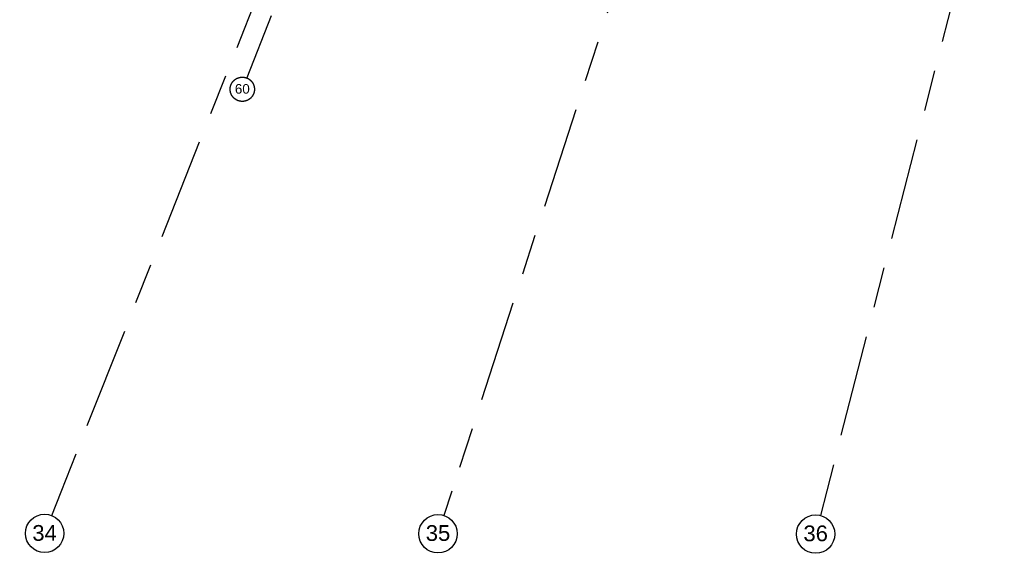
# Model space of a CAD drawing. Header units: millimetres. Extents: x -5940 to 121280, y -35718 to 26615.
# Tile 2 of 52: x 21601 to 36977, y -35718 to -27307. Entities that reach past the tile are written whole.
import ezdxf

# ---------------------------------------------------------------- set-up
doc = ezdxf.new("R2010")
doc.units = ezdxf.units.MM
doc.header["$LTSCALE"] = 100
doc.linetypes.add('Center', pattern=[31.75, 6.35, -4.7625, 15.875, -4.7625])
doc.linetypes.add('Grid Line', pattern=[22.225, 12.7, -3.175, 3.175, -3.175])
doc.layers.add('BL$7----_STRAMIEN', color=8, linetype='Continuous')
doc.styles.add('Arial', font='arial.ttf', dxfattribs={"height": 150})
doc.styles.add('Arial_2', font='arial.ttf', dxfattribs={"height": 245.883234})

# ---------------------------------------------------------------- blocks, each defined once
blk = doc.blocks.new('Grid - r_3_0mm-7309776-_--_101 1e verdieping')
at = {"color": 0, "linetype": 'ByBlock', "lineweight": -2}
blk.add_circle((0, 0), 3, dxfattribs=at)

msp = doc.modelspace()

# ---------------------------------------------------------------- linework, layer by layer
at = {"layer": 'BL$7----_STRAMIEN', "linetype": 'Center'}
for p, q in [((22248.5, -34677.9), (34596.4, -3490.7)), ((38477.2, -3499.2), (28349.3, -34669.4)), ((42203.8, -3506.2), (34204.3, -34662.4)), ((22101.3, -35049.8), (22248.5, -34677.9)), ((28349.3, -34669.4), (28225.7, -35049.8)), ((34204.3, -34662.4), (34104.8, -35049.8))]:
    msp.add_line(p, q, dxfattribs=at)
at = {"layer": 'BL$7----_STRAMIEN', "linetype": 'Grid Line', "flags": 128}
msp.add_lwpolyline([(34167.8, -6956.3), (33355.5, -7485.9), (25147.4, -28217.2)], dxfattribs=at)
at = {"layer": 'BL$7----_STRAMIEN', "linetype": 'Grid Line'}
msp.add_circle((25077.6, -28393.5), 189.6, dxfattribs=at)

# ---------------------------------------------------------------- block references
at = {"layer": 'BL$7----_STRAMIEN'}
for p, xscale, yscale, zscale, rotation in [((21990.8, -35328.8), 99.99999999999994, 99.99999999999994, 99.99999999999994, 338.3999999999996), ((28133, -35335.2), 99.99999999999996, 99.99999999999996, 99.99999999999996, 161.9999999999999), ((34030.2, -35340.4), 99.99999999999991, 99.99999999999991, 99.99999999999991, 165.5999999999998)]:
    msp.add_blockref('Grid - r_3_0mm-7309776-_--_101 1e verdieping', p, dxfattribs=dict(at, xscale=xscale, yscale=yscale, zscale=zscale, rotation=rotation))

# ---------------------------------------------------------------- texts
at = {"layer": 'BL$7----_STRAMIEN', "linetype": 'Grid Line', "insert": (25077.6, -28312.7), "char_height": 150, "width": 278.117, "attachment_point": 2, "line_spacing_factor": 0.938532, "style": 'Arial'}
msp.add_mtext('60', dxfattribs=at)
at = {"layer": 'BL$7----_STRAMIEN', "lineweight": 9, "char_height": 245.88, "width": 456, "attachment_point": 2, "line_spacing_factor": 0.938532, "style": 'Arial_2'}
for s, insert in [('34', (21989.8, -35198.7)), ('35', (28133.9, -35200.3)), ('36', (34031, -35205.5))]:
    msp.add_mtext(s, dxfattribs=dict(at, insert=insert))

doc.saveas('drawing.dxf')
